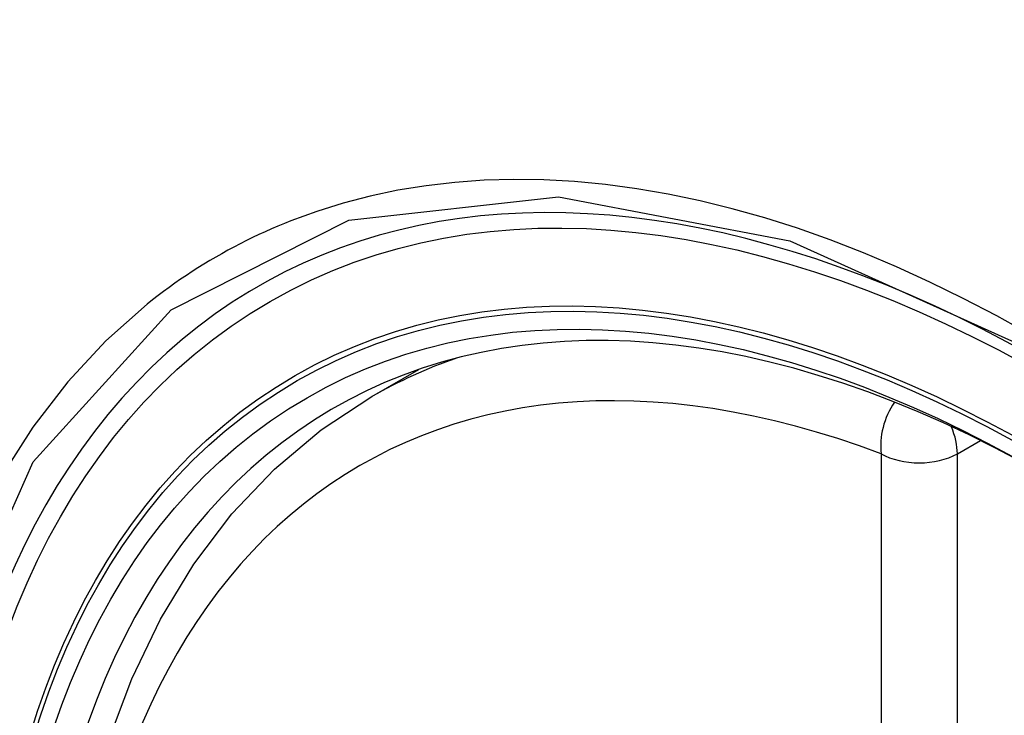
# Model space of a CAD drawing. Header units: inches. Extents: x 532.5 to 626.4, y 208.3 to 286.7.
# Tile 101 of 106: x 581.743 to 581.959, y 256.699 to 256.851. Entities that reach past the tile are written whole.
import ezdxf

# ---------------------------------------------------------------- set-up
doc = ezdxf.new("R2010")
doc.units = ezdxf.units.IN
doc.header["$MEASUREMENT"] = 0
doc.layers.add('Visible Edges(ANSI)', color=7, linetype='Continuous', lineweight=25)
doc.layers.add('Visible Tangent Edges(ANSI)', color=7, linetype='Continuous', lineweight=25)

msp = doc.modelspace()

# ---------------------------------------------------------------- linework, layer by layer
at = {"layer": 'Visible Edges(ANSI)'}
msp.add_line((581.81994, 256.76874), (581.83024, 256.77467), dxfattribs=at)
at = {"layer": 'Visible Edges(ANSI)', "flags": 128}
msp.add_lwpolyline([(581.78711, 256.46057), (581.77937, 256.47976), (581.77252, 256.49902), (581.76658, 256.51828), (581.76159, 256.53746), (581.75756, 256.55646), (581.75452, 256.57521), (581.75248, 256.59363), (581.75147, 256.61164), (581.75149, 256.62915), (581.75255, 256.64611), (581.75466, 256.66243), (581.75781, 256.67804), (581.76202, 256.69287), (581.76728, 256.70685), (581.77358, 256.71992), (581.7809, 256.73198), (581.78925, 256.74298), (581.79857, 256.75282), (581.80882, 256.76143), (581.81994, 256.76874)], dxfattribs=at)
at = {"layer": 'Visible Edges(ANSI)'}
for centre, major_axis, start_param, end_param in [((582.07357, 255.99034), (-0.64835, 1.12588), 5.16346, 5.835982), ((581.96882, 256.4933), (0.15718, -0.27294), 2.362013, 7.062765)]:
    msp.add_ellipse(centre, major_axis=major_axis, ratio=0.578093, start_param=start_param, end_param=end_param, dxfattribs=at)
msp.add_ellipse((581.96534, 256.49129), major_axis=(-0.15963, 0.2772), ratio=0.578093, dxfattribs=at)
at = {"layer": 'Visible Tangent Edges(ANSI)'}
for p, q in [((581.94829, 256.75618), (581.95333, 256.75909)), ((581.93159, 256.75618), (581.93159, 256.27089)), ((581.94829, 256.27089), (581.94829, 256.75618))]:
    msp.add_line(p, q, dxfattribs=at)
at = {"layer": 'Visible Tangent Edges(ANSI)', "flags": 128}
for points in [[(581.96422, 256.78235), (581.95691, 256.78643), (581.94959, 256.79027), (581.94228, 256.79386), (581.93497, 256.79719), (581.92769, 256.80027), (581.92043, 256.80308), (581.91322, 256.80564), (581.90605, 256.80792), (581.89894, 256.80993), (581.89189, 256.81167), (581.88492, 256.81314), (581.878, 256.81433), (581.87114, 256.81525), (581.86436, 256.81589), (581.85766, 256.81626), (581.85104, 256.81636), (581.84452, 256.81618), (581.83811, 256.81572), (581.83181, 256.81499), (581.82563, 256.81399), (581.81957, 256.81271), (581.81364, 256.81117), (581.80783, 256.80936), (581.80216, 256.80728)], [(581.75615, 256.4531), (581.73193, 256.52225), (581.71841, 256.58996), (581.7162, 256.65318), (581.72541, 256.70878), (581.74567, 256.75441), (581.77592, 256.78779), (581.81488, 256.80742), (581.86086, 256.81254), (581.91156, 256.80287), (581.96472, 256.7789)], [(581.80216, 256.80728), (581.80074, 256.80671), (581.79933, 256.80612), (581.79792, 256.80552), (581.79653, 256.80489), (581.79514, 256.80426), (581.79376, 256.8036), (581.7924, 256.80293), (581.79104, 256.80224), (581.78969, 256.80153), (581.78835, 256.80081), (581.78702, 256.80007), (581.7857, 256.79932), (581.78439, 256.79855), (581.78309, 256.79776), (581.7818, 256.79696), (581.78052, 256.79614), (581.77925, 256.7953), (581.77799, 256.79445), (581.77674, 256.79358), (581.77549, 256.79269), (581.77426, 256.79179), (581.77304, 256.79087), (581.77183, 256.78994), (581.77064, 256.78899)], [(581.77064, 256.78899), (581.76161, 256.78097), (581.75325, 256.77197), (581.74559, 256.76202), (581.73865, 256.75114), (581.73247, 256.73938), (581.72706, 256.72675), (581.72245, 256.71331), (581.71867, 256.69914), (581.71572, 256.68427), (581.71361, 256.66875), (581.71234, 256.65262), (581.71191, 256.63591), (581.71234, 256.61868), (581.71363, 256.60101), (581.71576, 256.58299), (581.71873, 256.56467), (581.72251, 256.54611), (581.72711, 256.52736), (581.7325, 256.50849), (581.73868, 256.48955), (581.74562, 256.47062)]]:
    msp.add_lwpolyline(points, dxfattribs=at)
at = {"layer": 'Visible Tangent Edges(ANSI)'}
for centre, major_axis, ratio, start_param, end_param in [((581.96783, 256.49272), (-0.17285, 0.30015), 0.578093, 5.049711, 10.658253), ((581.96778, 256.4927), (-0.1503, 0.261), 0.578093, 5.670484, 8.47055), ((581.97613, 256.4975), (-0.15619, 0.27123), 0.578093, 6.170881, 6.283185), ((581.93994, 256.76099), (-0.00416, -0.01105), 0.667544, 4.352992, 5.394234), ((581.93994, 256.76099), (0.00589, -0.01024), 0.578093, 0.787332, 1.35469), ((581.93994, 256.76099), (-0.01181, 0), 0.575862, 0.785398, 2.356194)]:
    msp.add_ellipse(centre, major_axis=major_axis, ratio=ratio, start_param=start_param, end_param=end_param, dxfattribs=at)
for centre, major_axis in [((581.96842, 256.49306), (0.17078, -0.29656)), ((581.96545, 256.49135), (-0.16238, 0.28198)), ((581.96534, 256.49129), (0.16178, -0.28094))]:
    msp.add_ellipse(centre, major_axis=major_axis, ratio=0.578093, dxfattribs=at)

doc.saveas('drawing.dxf')
